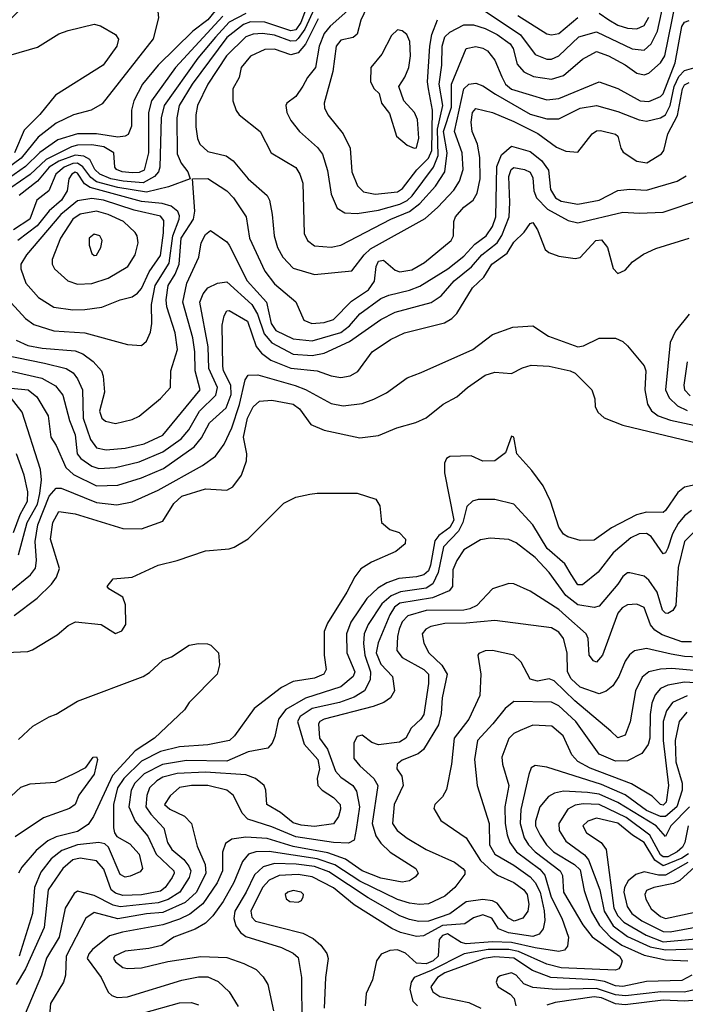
# Model space of a CAD drawing. Extents: x 501367 to 657802, y 482273 to 547541.
# Tile 33 of 256: x 523140 to 525949, y 500062 to 504217. Entities that reach past the tile are written whole.
import ezdxf

# ---------------------------------------------------------------- set-up
doc = ezdxf.new("R2010")
doc.units = 0

msp = doc.modelspace()

# ---------------------------------------------------------------- linework, layer by layer
at = {"layer": '0CON20XD'}
for points in [[(523087.5, 504205), (523145, 504263.3), (523225, 504330.6), (523265, 504351.5), (523445.4, 504394.6), (523545, 504388.9), (523608.5, 504368.5), (523694.2, 504324.2), (523710.3, 504310.3), (523719.3, 504290.7), (523725.7, 504225), (523703.6, 504136.4), (523488.5, 503861.5), (523442.5, 503835), (523367.1, 503815), (523295, 503780), (523218.4, 503721.6), (523146.9, 503633.1), (523060.4, 503569.6)], [(524362.5, 504297.5), (524326.1, 504205), (524305, 504174), (524285, 504169.4), (524175, 504206), (524115, 504207.9), (524085, 504196.5), (524015, 504141.1), (523867.9, 503945), (523813.9, 503855), (523803, 503803), (523805, 503650.8), (523821.3, 503611.3), (523849.4, 503575), (523860, 503545), (523768.7, 503511.3), (523675, 503489.6), (523555, 503509.3), (523465, 503533), (523440.8, 503550.8), (523406.6, 503596.6), (523385, 503610.9), (523365, 503610), (523328.1, 503595), (523293.1, 503565), (523263.7, 503495), (523212.8, 503455), (523183.2, 503375), (523115, 503329.8)], [(524617.9, 504295), (524580.5, 504215), (524564.6, 504155.4), (524547.7, 504142.3), (524495, 504130.8), (524475.9, 504105), (524461.1, 503998.9), (524424.6, 503864.6), (524426.2, 503845), (524440.4, 503815), (524504.7, 503734.7), (524535.2, 503675.2), (524542.5, 503575), (524565.7, 503515.7), (524591, 503491), (524640.2, 503480.2), (524735, 503490.9), (524755.6, 503505), (524816.2, 503583.8), (524865, 503632), (524879, 503665), (524882.5, 503835), (524864.8, 503925.2), (524861.7, 503955), (524871.1, 504105), (524879.3, 504155), (524903.2, 504216.8)], [(525105, 504253.2), (525253.3, 504153.3), (525315, 504070), (525365, 504050), (525385, 504050), (525415, 504063.8), (525499.2, 504145), (525575, 504165.2), (525725, 504094.4), (525775, 504087.6), (525804.6, 504115.4), (525832.2, 504167.8), (525866.1, 504323.9)], [(523983.7, 504276.3), (523935, 504216.7), (523870.9, 504169.1), (523724.7, 504025), (523659, 503945), (523622, 503875), (523612.6, 503835), (523612.6, 503767.4), (523597.7, 503732.3), (523585, 503724.8), (523555, 503721.6), (523465, 503735.2), (523385, 503735.7), (523300.8, 503709.2), (523225, 503655.7), (523165, 503598), (523092.9, 503547.1)], [(524384.5, 504265.5), (524343, 504177), (524315, 504136.9), (524305, 504128.1), (524285, 504125.6), (524215, 504151.4), (524165, 504159.1), (524125, 504156), (524095, 504144.1), (524013.3, 504065), (523934.1, 503945), (523890.9, 503855), (523883, 503815), (523883.4, 503765), (523890.8, 503715), (523901, 503691), (523935, 503660), (524011.8, 503641.8), (524041.9, 503621.9), (524105, 503545.4), (524184.3, 503474.3), (524193.9, 503455), (524205.9, 503395), (524214.2, 503305), (524228.6, 503255), (524251.3, 503215), (524295, 503168.2), (524385, 503141.2), (524542.5, 503157.5), (524593.4, 503225), (524620.5, 503249.5), (524851.7, 503378.3), (524904.9, 503425.1), (524972.4, 503497.6), (524996.9, 503535), (525011.6, 503585), (525007.3, 503655), (524975.8, 503745), (525015, 503924.6), (525035, 503944.7), (525065, 503948.6), (525095, 503937.1), (525147.5, 503902.5), (525295, 503817.5), (525365, 503798.3), (525415, 503797.8), (525505, 503843.6), (525575, 503854.8), (525665, 503830), (525755, 503794), (525785, 503789.3), (525845, 503803.2), (525865, 503815.2), (525885.5, 503854.5), (525902.7, 503935), (525922.3, 503977.7), (525945, 504002.8), (525985, 504014.2)], [(524524.7, 504255.3), (524449.9, 504190.1), (524425, 504158.6), (524403.6, 504105), (524388.4, 504015), (524355, 503973.1), (524335.7, 503935.7), (524305, 503892.7), (524267.5, 503865), (524262.9, 503855), (524268.2, 503825), (524285, 503791.9), (524320.8, 503745), (524397.4, 503677.4), (524418.7, 503648.7), (524439.9, 503579.9), (524455, 503480), (524480.7, 503420.8), (524511.9, 503401.9), (524565, 503399.3), (524655, 503413.7), (524745, 503438.3), (524775, 503453.3), (524796, 503474), (524886.1, 503593.9), (524906.8, 503643.1), (524904, 503755), (524926, 503855), (524910.6, 503945), (524921.2, 504025), (524923.6, 504105), (524935, 504143.9), (524955, 504164.8), (525015.2, 504194.8), (525055, 504194.8), (525105, 504180.3), (525155.2, 504155), (525209.5, 504115), (525222, 504095), (525239, 504029), (525267.2, 503997.2), (525307.8, 503977.8), (525384.4, 503965.6), (525435, 503981.1), (525515, 504050.9), (525575, 504082.6), (525624.6, 504065), (525695, 504026.7), (525745, 503991.2), (525775, 503983.5), (525795, 503991.6), (525845, 504035.3), (525862.1, 504065), (525908.3, 504285)], [(523997.9, 504232.1), (523798, 504015), (523696.8, 503875), (523684, 503825), (523684.1, 503655), (523665, 503581.6), (523645, 503571.8), (523615, 503570.3), (523573.3, 503575), (523548.8, 503585), (523541.8, 503595), (523537.2, 503655), (523495, 503679.9), (523445, 503688.9), (523385, 503687.7), (523359.2, 503680.8), (523252.6, 503627.4), (523185, 503563.2), (523102.7, 503507.3)], [(524095, 504243.5), (524025, 504206.9), (523967, 504143), (523891.8, 504055), (523749.4, 503855), (523737.1, 503802.9), (523732, 503595), (523726.2, 503575), (523709.8, 503555), (523661.4, 503528.6), (523577.5, 503535), (523525, 503545.8), (523478.3, 503565), (523457.8, 503585), (523436.7, 503626.7), (523411.4, 503641.4), (523375, 503644.9), (523305, 503620), (523265, 503594), (523214.9, 503535.1), (523138.9, 503475)], [(524400.2, 504219.8), (524346.9, 504113.1), (524315, 504076.3), (524285, 504068.6), (524215, 504092.6), (524175, 504091.4), (524115, 504062.5), (524075.3, 504015), (524067, 503973), (524040, 503925), (524040, 503875), (524053.2, 503833.2), (524066.2, 503815), (524154.5, 503745), (524201.9, 503655), (524305, 503592.5), (524322.3, 503565), (524335, 503526.7), (524340.5, 503315), (524355.5, 503285), (524385, 503263.1), (524455, 503257.1), (524495, 503265.3), (524706.7, 503375), (524785, 503407.3), (524828.8, 503441.2), (524895.3, 503514.7), (524934.6, 503575.4), (524944.2, 503655), (524929.4, 503745), (524962.3, 503847.7), (524961.9, 503945), (525024.5, 504095), (525065, 504103.1), (525095, 504097.3), (525115, 504085.4), (525145, 504046.7), (525174.6, 503975.4), (525191, 503945), (525215, 503923), (525365, 503878.8), (525415, 503884), (525585, 503954.6), (525665, 503925.8), (525758.6, 503875), (525795, 503871.4), (525845, 503892.7), (525855, 503903.3), (525906.4, 504035), (525935, 504188.8), (525945, 504206.9), (525965, 504213.2)], [(525241.8, 504235), (525365, 504157.7), (525385, 504152.4), (525415, 504158.4), (525495, 504226.3)], [(525585, 504244.8), (525626.6, 504216.6), (525665, 504193.7), (525705, 504180.6), (525745, 504178.6), (525775, 504191.9), (525795, 504227.1)], [(523105, 504068.8), (523215, 504100.4), (523305, 504156.9), (523345, 504171.5), (523455, 504198.5), (523481.4, 504191.4), (523544.3, 504155), (523557.5, 504135), (523550.5, 504105), (523492.5, 504025), (523291.1, 503898.9), (523225, 503816.8), (523159.1, 503750.9), (523119, 503655)], [(524805, 503674.2), (524815, 503676.7), (524825, 503717.5), (524819.6, 503795), (524805.7, 503825), (524761.2, 503875), (524740, 503935), (524765.9, 503974.1), (524782, 504015), (524789.2, 504065), (524786.5, 504125), (524774.6, 504154.6), (524755, 504170), (524735, 504174.2), (524709.4, 504150.6), (524668.8, 504071.2), (524622.5, 504015), (524621.2, 503955), (524636.7, 503925), (524656.7, 503905), (524666.7, 503865), (524701.2, 503821.2), (524730, 503725), (524775, 503688), (524805, 503674.2)], [(523126.2, 502865), (523175, 502842.4), (523235, 502831), (523375, 502819.6), (523406.2, 502806.2), (523450, 502775), (523485, 502735.6), (523492.2, 502712.2), (523498.8, 502645), (523477.9, 502565), (523486.7, 502535), (523502.1, 502522.1), (523545, 502512.5), (523615, 502529.5), (523645, 502544.4), (523735, 502617.8), (523776.7, 502665), (523778.9, 502735), (523806.8, 502825), (523796.4, 502895), (523761, 503005), (523758.3, 503035), (523767.2, 503095), (523796.4, 503143.6), (523812.7, 503185), (523822.4, 503295), (523858.9, 503351.1), (523873.4, 503375), (523878.8, 503408.8), (523870, 503545), (523935, 503546.1), (524015, 503494.6), (524042.7, 503465), (524095.9, 503385), (524109.5, 503295), (524175, 503155.4), (524215, 503102), (524305.9, 503025.9), (524338.7, 502948.7), (524373.3, 502935), (524425, 502939.3), (524465, 502951.6), (524540.7, 503029.3), (524612.9, 503077.1), (524637.2, 503112.8), (524644.1, 503175), (524655, 503197.6), (524675, 503201.6), (524725, 503160.4), (524745, 503153.1), (524795, 503161.9), (524848, 503192), (524960.7, 503285), (524971.6, 503305), (524972.8, 503365), (524979.1, 503385), (525014.7, 503425), (525054.3, 503455.7), (525070.3, 503485), (525083.7, 503545), (525082.4, 503635), (525072, 503692), (525050, 503745), (525045.3, 503785), (525051.8, 503825), (525065, 503841.9), (525135, 503824.7), (525225, 503786.9), (525326.8, 503736.8), (525405, 503678.9), (525445, 503662.2), (525495, 503658), (525556.7, 503735), (525575, 503747.3), (525590.8, 503749.2), (525655, 503734.2), (525664.2, 503725), (525676.5, 503675), (525687.4, 503657.4), (525745, 503619.4), (525787.4, 503612.6), (525848.9, 503651.1), (525857.9, 503665), (525875.2, 503735), (525916.8, 503813.2), (525936.7, 503925), (525945, 503941.9), (525965, 503951.4)], [(523016.8, 502813.2), (523245, 502767), (523336.5, 502745), (523366.3, 502726.3), (523385, 502700.9), (523405.7, 502655), (523408.3, 502535), (523438.6, 502445), (523465, 502410.2), (523505, 502401), (523585, 502409.4), (523665, 502426.6), (523745, 502463.5), (523902.5, 502655), (523881.5, 502735), (523879.7, 502815), (523871.2, 502875), (523828.9, 503025), (523846.4, 503105), (523896.9, 503215), (523905.5, 503274.5), (523925, 503310), (523945, 503327.5), (524015, 503278.9), (524025, 503265.6), (524099.8, 503115), (524181.5, 503025), (524201.9, 502935), (524221, 502905), (524295, 502869.8), (524375, 502861.6), (524495, 502896.6), (524531.9, 502925), (524576.2, 502975), (524665, 503040), (524698.1, 503055), (524784.9, 503075.1), (524828.2, 503091.8), (524946.8, 503165), (525015, 503218.4), (525060.6, 503269.4), (525109.3, 503305), (525135, 503344.6), (525149.9, 503385), (525153.3, 503596.7), (525173.9, 503646.1), (525215, 503682.5), (525295, 503660.9), (525342.4, 503622.4), (525371.2, 503581.2), (525380.2, 503500.2), (525400.8, 503465), (525425, 503451.2), (525495, 503438.2), (525585, 503455.7), (525665, 503496.2), (525715, 503502), (525785, 503497.4), (525914, 503536), (525952, 503558)], [(523105, 502734.1), (523234.1, 502704.1), (523291.7, 502671.7), (523322.7, 502632.7), (523350.7, 502525), (523375, 502464.3), (523383, 502385), (523398.4, 502365), (523445, 502333.2), (523475, 502323.3), (523545, 502326.7), (523645, 502350.5), (523745, 502393.4), (523822.2, 502447.8), (523853.9, 502486.1), (523899, 502565), (523967.8, 502632.2), (523975.8, 502665), (523938.1, 502745), (523936, 502836), (523900.2, 503025), (523915, 503060), (523934.1, 503085.9), (523974.7, 503105.3), (524015, 503110), (524120.2, 503015), (524144.2, 502974.2), (524171.6, 502891.6), (524205, 502852.5), (524295, 502805.4), (524375, 502799.2), (524425, 502810), (524531.8, 502858.2), (524665, 502951), (524725, 502982.5), (524876.8, 503023.2), (524918.2, 503051.8), (524973.9, 503115), (525046.7, 503173.3), (525090.5, 503225), (525155, 503274.8), (525174.4, 503305.6), (525205.2, 503385), (525209.2, 503445), (525204.6, 503555), (525213.6, 503585), (525225, 503592.5), (525270, 503585), (525295, 503573.3), (525305, 503548.8), (525309.5, 503495), (525321.3, 503465), (525367.1, 503417.1), (525455, 503369.7), (525495, 503359.4), (525685, 503405.2), (525755, 503400.2), (525855, 503404.8), (526015, 503458.7)], [(523655, 502842.5), (523675, 502860.6), (523692, 502898), (523698.2, 502935), (523697.2, 503015), (523711.5, 503095), (523770.8, 503189.2), (523786.5, 503305), (523813.9, 503375), (523815, 503389.2), (523807.1, 503407.1), (523780.1, 503430.1), (523741.7, 503441.7), (523655, 503449.2), (523438.4, 503508.4), (523414, 503524), (523385, 503569.1), (523375, 503573.7), (523361, 503565), (523348.1, 503545), (523340.2, 503495), (523316.5, 503455), (523265, 503410.5), (523213.7, 503346.3), (523132.5, 503285)], [(523365, 502992.1), (523415, 502994.2), (523486.7, 503003.3), (523565, 503034.7), (523615, 503047.3), (523637.9, 503062.1), (523655, 503082.9), (523687, 503153), (523735, 503221.2), (523747.6, 503317.6), (523749.1, 503369.1), (523735, 503387.8), (523623.6, 503413.6), (523494.5, 503455), (523445, 503462.1), (523385, 503451.8), (523314.2, 503395), (523169.2, 503225), (523145.3, 503185), (523145.3, 503165), (523166.1, 503105), (523220, 503045), (523285, 503003.6), (523365, 502992.1)], [(523385, 503100.8), (523445, 503103.6), (523513.4, 503126.6), (523596.2, 503175), (523628, 503225), (523640, 503275), (523636, 503305), (523628.2, 503318.2), (523578.5, 503365), (523513.8, 503395), (523465, 503408.4), (523395, 503395.8), (523365, 503375.7), (523312.5, 503295), (523277.2, 503205), (523277.7, 503185), (523287.3, 503165), (523343.1, 503115), (523385, 503100.8)], [(523105, 502661.3), (523175.7, 502655), (523212.7, 502625), (523261.2, 502545), (523271.8, 502455), (523295, 502420.6), (523335, 502326.8), (523368.2, 502298.2), (523465, 502250), (523555, 502252.3), (523655, 502283.2), (523747.2, 502322.8), (523876, 502414), (523907.2, 502452.8), (523941.9, 502515), (524011.1, 502578.9), (524032.7, 502635), (524031.6, 502675), (524000.6, 502735), (523997.1, 502755), (523995, 502927.5), (524003, 502967), (524015, 502987.8), (524025, 502990), (524101.9, 502945), (524137.8, 502837.8), (524160.1, 502810.1), (524200.3, 502780.3), (524285, 502746.8), (524395.2, 502735.2), (524455, 502714.2), (524495, 502707.1), (524535, 502714.6), (524567.6, 502732.4), (524627.5, 502815), (524705, 502867.8), (524764, 502895), (524932.7, 502937.3), (524964.3, 502955.7), (524985, 502976.4), (525051.2, 503085), (525099.4, 503130.6), (525132.7, 503185), (525197.8, 503232.2), (525225, 503278.5), (525269.8, 503320.2), (525295, 503357.1), (525305, 503360.8), (525325, 503330), (525357.7, 503247.7), (525373.8, 503233.8), (525415, 503219.5), (525485, 503208.9), (525505, 503212.9), (525571.9, 503285), (525595, 503287.8), (525621.4, 503255), (525645, 503166.7), (525665, 503146), (525695, 503160), (525725.8, 503195), (525772.6, 503227.4), (525825, 503250.9), (525965.5, 503294.5)], [(523455, 503222.2), (523465, 503223.3), (523483.1, 503255), (523488.5, 503285), (523478.5, 503305), (523455, 503311.8), (523433.5, 503295), (523433.1, 503265), (523445, 503230), (523455, 503222.2)], [(523089.4, 503039.4), (523165, 502955.3), (523199.9, 502929.9), (523285, 502904), (523415, 502896.1), (523595, 502846.5), (523655, 502842.5)], [(525965.3, 502974.7), (525907.7, 502902.3), (525885.7, 502855), (525866, 502655), (525880.9, 502620.9), (525916.8, 502586.8), (525957.2, 502567.2)], [(523103.1, 501806.9), (523185.4, 501874.6), (523207.8, 501902.2), (523211.5, 501935), (523206, 502015), (523217.2, 502085), (523265, 502206.5), (523295, 502239.8), (523315, 502240.2), (523465, 502179.5), (523550.8, 502169.2), (523615, 502182.4), (523725, 502231.1), (523911.5, 502335), (523966.2, 502375), (524002.7, 502425), (524035, 502494.6), (524067.7, 502592.3), (524092.4, 502697.6), (524105, 502717.3), (524145, 502717.7), (524303.4, 502673.4), (524346.4, 502656.4), (524455, 502596.7), (524505, 502587.1), (524585, 502597.3), (524634.3, 502615), (524687.6, 502642.4), (524775, 502705.6), (524835, 502727.5), (525053.1, 502825), (525135, 502888.8), (525221.1, 502918.9), (525305, 502925.5), (525371.1, 502881.1), (525495, 502836.7), (525519.7, 502840.3), (525585, 502872.9), (525655, 502873.1), (525685, 502858.6), (525705, 502840.6), (525775, 502755.7), (525781.8, 502735), (525777.6, 502655), (525789.7, 502595), (525806.6, 502566.6), (525834.5, 502545), (525886.4, 502526.4), (526025, 502497.2)], [(524039.5, 502245), (524076.8, 502295), (524096.9, 502355), (524099.3, 502385), (524085.5, 502455), (524102, 502535), (524125, 502582.7), (524152.7, 502607.3), (524205, 502611.4), (524295, 502593.8), (524320.8, 502575), (524369.1, 502509.1), (524425, 502485.3), (524575, 502452.5), (524655, 502461.5), (524731.2, 502495), (524812.4, 502517.6), (524855, 502536.7), (524926.9, 502595), (524984.7, 502625.3), (525029.4, 502665), (525105, 502717.1), (525145, 502729.5), (525215, 502724), (525261.7, 502748.3), (525298.8, 502758.8), (525374.7, 502754.7), (525463.3, 502735), (525484, 502725), (525554.3, 502655), (525566.6, 502616.6), (525568.1, 502585), (525580.4, 502560.4), (525607.1, 502537.1), (525685, 502505.4), (526007.8, 502427.8)], [(525956.5, 502773.5), (525943.5, 502675), (525946.1, 502655), (525969.5, 502629.5)], [(523135, 501958.2), (523171.5, 502095), (523215, 502172.5), (523225, 502217.5), (523232.4, 502275), (523228.4, 502318.4), (523150.4, 502560.4), (523099.7, 502625)], [(526055, 502268.2), (525945, 502244.6), (525917.8, 502222.2), (525865.8, 502145), (525855, 502136.8), (525785, 502138.9), (525742.8, 502127.2), (525638.1, 502071.9), (525565, 502020.9), (525505, 502018.9), (525453.8, 502035), (525435, 502045.8), (525415, 502076), (525379.6, 502185), (525349.1, 502249.1), (525302, 502315), (525238, 502385), (525225.8, 502455), (525215, 502460), (525190.5, 502389.5), (525145, 502355.7), (525094.4, 502354.4), (525045, 502376), (524955, 502373.8), (524941.2, 502365), (524933.1, 502345), (524933.5, 502305), (524972, 502105), (524955, 502073.8), (524909.6, 502040.4), (524892.2, 502017.8), (524874, 501915), (524865, 501890.4), (524845.7, 501874.3), (524815, 501865.7), (524740.9, 501859.1), (524689.1, 501840.9), (524651.5, 501818.5), (524605.7, 501775), (524537.4, 501675), (524520, 501625), (524520.7, 501545), (524555.2, 501465), (524547.4, 501445), (524495, 501401.7), (524346.9, 501353.1), (524264, 501306), (524232.2, 501265), (524217.6, 501192.4), (524206, 501164), (524186.8, 501143.2), (524105, 501127.7), (524015, 501088.4), (523845, 501091.1), (523743.2, 501073.2), (523665.3, 501034.7), (523626.6, 500995), (523610.8, 500965), (523601.1, 500895), (523627.7, 500835), (523681.4, 500771.4), (523715.8, 500695), (523791.5, 500625), (523792.9, 500615), (523783.5, 500596.5), (523754.8, 500555), (523735, 500539.8), (523655, 500524), (523575, 500520.5), (523545, 500530.6), (523526.5, 500545), (523495, 500631.9), (523465, 500667.2), (523395, 500678.9), (523365, 500671.1), (523322.2, 500635), (523261.3, 500545), (523243.5, 500386.5), (523165, 500212.2), (523125.7, 500145)], [(523115, 502052.2), (523141.9, 502128.1), (523173.9, 502185), (523174.8, 502225), (523159.5, 502295), (523126.8, 502385)], [(523083.8, 501546.2), (523175, 501550.6), (523195, 501557.5), (523298.9, 501621.1), (523345, 501660.8), (523376.1, 501676.1), (523484.5, 501664.5), (523545, 501626), (523571.9, 501638.1), (523587.8, 501665), (523587.4, 501747.4), (523575, 501780), (523516.7, 501815), (523510, 501825), (523535, 501856.7), (523615, 501863.8), (523725.4, 501914.6), (523805, 501934.4), (523925, 501975.6), (524025, 501983.3), (524045, 501990.8), (524105, 502026), (524255, 502176), (524305, 502202), (524365, 502214.2), (524395, 502219.2), (524565, 502219.2), (524643.8, 502193.8), (524660, 502165), (524667.5, 502095), (524702.5, 502065), (524742.3, 502052.3), (524768.8, 502025), (524766.7, 502005), (524727, 501973), (524625, 501928.1), (524580.5, 501899.5), (524554, 501866), (524520.8, 501800.8), (524439.1, 501670.9), (524425.3, 501635), (524425.8, 501535), (524433.9, 501475), (524423.6, 501455), (524385, 501438), (524295, 501424.6), (524245, 501398.5), (524130.1, 501309.9), (524047.5, 501195), (524025.5, 501175), (523935, 501156.2), (523815, 501148.4), (523735, 501128), (523655, 501088.3), (523579.9, 501015), (523553.6, 500975), (523536.1, 500905), (523536.4, 500806.4), (523540, 500785), (523550, 500770), (523605, 500738.9), (523644.6, 500695), (523658.1, 500635), (523649.5, 500620.5), (523606.8, 500603.2), (523585, 500598.4), (523565, 500610), (523515.3, 500725.3), (523499.2, 500739.2), (523474.2, 500744.2), (523385, 500734.9), (523318.7, 500711.3), (523273.9, 500676.1), (523230, 500620), (523202.8, 500555), (523195.1, 500444.9), (523138.5, 500265)], [(523117.3, 501702.7), (523214.1, 501775.9), (523275.2, 501834.8), (523295.6, 501864.4), (523308.8, 501901.2), (523271.1, 502025), (523279.6, 502095), (523305, 502142.1), (523375, 502131.6), (523575, 502069.3), (523655, 502068.9), (523745, 502100.5), (523790.3, 502175), (523825, 502206.2), (523925, 502237.6), (524015, 502231.5), (524039.5, 502245)], [(525975, 502145.2), (525945, 502123.3), (525918.7, 502091.3), (525895, 502046.9), (525875, 501987.1), (525865, 501967.1), (525855, 501962.7), (525805, 502035.7), (525785, 502048.3), (525755, 502046.6), (525719.7, 502030.3), (525645, 501967.1), (525582, 501885), (525515, 501832), (525495, 501832), (525467.6, 501875), (525440.5, 501920.5), (525366, 501985), (525305, 502085.4), (525225, 502172.7), (525145, 502192), (525075, 502191.6), (525050.6, 502185), (525027.8, 502162.2), (525010.8, 502095), (524992.2, 502057.8), (524928.1, 501991.9), (524905.8, 501884.2), (524883.5, 501836.5), (524855, 501818.3), (524747.6, 501802.4), (524708, 501785), (524668.8, 501751.2), (524610.6, 501665), (524593.3, 501625), (524591.5, 501585), (524596.3, 501535), (524620.1, 501465), (524618.7, 501431.3), (524595.3, 501385), (524551.6, 501358.4), (524490.5, 501335), (524375, 501309.5), (524324.3, 501275.7), (524312, 501255), (524340.2, 501160.2), (524398.6, 501095), (524405.2, 501055), (524396.2, 501015), (524398.2, 500985), (524417.1, 500965), (524465.2, 500935.2), (524493.1, 500905), (524494.7, 500885), (524485.2, 500854.8), (524465, 500822.8), (524385, 500812.5), (524328.2, 500818.2), (524295, 500828.3), (524240.9, 500870.9), (524183.5, 500905), (524179.5, 500965), (524172.5, 500985), (524135, 501014.6), (524095, 501030.3), (523925, 501041.1), (523804.5, 501035.5), (523745, 501019.9), (523718.6, 501005), (523688, 500975), (523677.3, 500942.7), (523672.2, 500895), (523693.6, 500863.6), (523748.4, 500805), (523764.1, 500745), (523781.8, 500715), (523832.4, 500672.4), (523853.7, 500645), (523862.3, 500625), (523855, 500596.7), (523815.6, 500534.4), (523766.5, 500503.5), (523725, 500490.1), (523565, 500473.2), (523535, 500480.6), (523455, 500521.3), (523385, 500539.2), (523370.7, 500529.3), (523331.8, 500468.2), (523306.9, 500345), (523253.3, 500256.7), (523231.9, 500185), (523148.6, 499985)], [(525995, 502064.2), (525945, 502015.3), (525919.6, 501905), (525909.5, 501745), (525896.8, 501723.2), (525875, 501710.8), (525865, 501711.8), (525852.3, 501725), (525831, 501801), (525795, 501852.1), (525775, 501867.9), (525715, 501883.1), (525705, 501882.9), (525685, 501867.1), (525664.6, 501835), (525585, 501742.5), (525565, 501735.9), (525495, 501747.5), (525445, 501787.4), (525375, 501883.9), (525315, 501946.8), (525235, 502008.9), (525205, 502023.1), (525125, 502029.1), (525085, 502021.8), (525015, 501979.6), (524984.8, 501935.2), (524967.5, 501895), (524967.1, 501825), (524952.7, 501807.3), (524882.2, 501777.8), (524745.1, 501754.9), (524722.1, 501737.9), (524702.7, 501705), (524653.4, 501586.6), (524644.6, 501545), (524665, 501497.1), (524713.2, 501445), (524722.3, 501385), (524705.5, 501355), (524676.7, 501335), (524632, 501318), (524425, 501264.7), (524406.5, 501255), (524401.8, 501245), (524405.9, 501185), (524439.1, 501139.1), (524473.1, 501045), (524495, 501020.5), (524546.7, 500985), (524561.1, 500961.1), (524574.1, 500895), (524560.1, 500799.9), (524552.2, 500755), (524527.9, 500742.1), (524465, 500744), (524305, 500768.8), (524205, 500811.1), (524103.6, 500843.6), (524078.9, 500868.9), (524042.7, 500942.7), (524015, 500965.2), (523935, 500984.8), (523865, 500984.8), (523815, 500976.7), (523775, 500942.2), (523751.5, 500905), (523774.5, 500885), (523835.2, 500855.2), (523865.8, 500825), (523889.5, 500729.5), (523922.4, 500652.4), (523926.2, 500615), (523886.1, 500535), (523839.2, 500490.8), (523745, 500449.5), (523675, 500443.4), (523555, 500422.4), (523455, 500449.8), (523420, 500425), (523336.4, 500265), (523333.6, 500185), (523326, 500155), (523270, 500065), (523263.2, 499985)], [(525975, 501590.9), (525935, 501591.1), (525851.2, 501621.2), (525821, 501641), (525802.5, 501662.5), (525775, 501736.2), (525745, 501750.5), (525705, 501747.7), (525682.9, 501735), (525665, 501712.2), (525599.7, 501535), (525575, 501505.6), (525561.2, 501511.2), (525543.3, 501535), (525538.8, 501605), (525530.9, 501625), (525445, 501701.6), (525415, 501728.4), (525295, 501804.6), (525225, 501836.5), (525205, 501837.8), (525135, 501815.6), (525068.8, 501745), (525039.6, 501730.4), (525014.8, 501724.8), (524855, 501723.3), (524778.7, 501701.3), (524755, 501676.1), (524741.2, 501645), (524734, 501614), (524732.5, 501555), (524754.6, 501525), (524845.9, 501475), (524865.7, 501455), (524865.6, 501415), (524845.2, 501284.8), (524832.5, 501265), (524792.5, 501227.5), (524770.4, 501185), (524742.5, 501167.5), (524655, 501157.4), (524627, 501167), (524585, 501198.2), (524565, 501192.5), (524550, 501165), (524550.6, 501099.4), (524575, 501067.5), (524634.2, 501015), (524651.2, 500985), (524627.9, 500825), (524642.7, 500772.7), (524665, 500741.3), (524704, 500704), (524811.8, 500635), (524821.5, 500615), (524810.7, 500599.3), (524785, 500582.4), (524755, 500576.7), (524665, 500593.7), (524585, 500624.8), (524514.6, 500674.6), (524440.7, 500700.7), (524295, 500728.1), (524185, 500761), (524095, 500767.1), (524035, 500758.4), (524009.3, 500740.7), (523996.6, 500703.4), (523995.9, 500625), (523973.8, 500575), (523913.9, 500486.1), (523858, 500442), (523815, 500420.7), (523745, 500397.6), (523573.8, 500366.2), (523519.4, 500350.6), (523447.5, 500292.5), (523432.1, 500275), (523425.3, 500255), (523484.1, 500175), (523513.1, 500113.1), (523528.6, 500098.6), (523551.2, 500091.2), (523595, 500093.2), (523825, 500163.4), (523895, 500177.8), (523935, 500178.1), (523978.4, 500158.4), (524025, 500114.5), (524062.7, 500052.7)], [(526035, 501525.8), (525945, 501529.2), (525889.8, 501539.8), (525785, 501562.7), (525735, 501552.8), (525713.7, 501536.3), (525695, 501510.5), (525667.9, 501445), (525643.9, 501406.1), (525615, 501383.2), (525585, 501371.8), (525505, 501399.7), (525466.9, 501435), (525452.5, 501465), (525450.1, 501545), (525435.2, 501605), (525415, 501632.8), (525385, 501650), (525145, 501681.4), (525025, 501670.1), (524935, 501669), (524875, 501656.1), (524854.6, 501645), (524839.3, 501625), (524845.3, 501585.3), (524866.7, 501545), (524922.4, 501492.4), (524944.8, 501455), (524922.5, 501355), (524919.1, 501289.1), (524908.3, 501241.7), (524845, 501137.7), (524821.7, 501118.3), (524755, 501092.7), (524733.3, 501075), (524731.2, 501055), (524752.9, 501025), (524758.7, 500985), (524720.2, 500905), (524713.6, 500825), (524732.7, 500795), (524775, 500763.3), (524855, 500715.8), (524975, 500661.3), (525010.9, 500635), (525018.5, 500625), (525018.5, 500611.5), (524976.2, 500555), (524935, 500517.8), (524865, 500485.3), (524827.6, 500482.4), (524785, 500488.7), (524735, 500503.5), (524575, 500581), (524470.6, 500650.6), (524395.9, 500675.9)], [(523135, 501180), (523196.2, 501235), (523264.6, 501275.4), (523295, 501285.7), (523385, 501341.4), (523660.8, 501445), (523687.9, 501462.1), (523745, 501514.3), (523781.3, 501528.7), (523855, 501576.7), (523895, 501583.8), (523933.6, 501583.6), (523947.3, 501577.3), (523980, 501545), (523983.8, 501495), (523974, 501455), (523856, 501335), (523835.7, 501305), (523709.3, 501185), (523628.2, 501131.8), (523532, 501028), (523452.4, 500855), (523429.5, 500820.5), (523385, 500791.7), (523295, 500768.7), (523259, 500751), (523209.8, 500710.2), (523149.2, 500640.8), (523135.2, 500615)], [(526187.7, 501452.3), (525891.7, 501478.3), (525844.2, 501475.8), (525795.2, 501464.8), (525767.7, 501442.3), (525738.7, 501385), (525716.2, 501253.8), (525695, 501198), (525665, 501186.7), (525634.7, 501214.7), (525482.8, 501342.8), (525395, 501427.1), (525375, 501435.3), (525325, 501425.8), (525295, 501433.6), (525256, 501506), (525225.6, 501535.6), (525135, 501554.5), (525105, 501552.9), (525078, 501542), (525073.8, 501535), (525086.8, 501455), (525082, 501365), (525035.3, 501265), (524973.1, 501185), (524962.3, 501075), (524941.6, 500968.4), (524925, 500937.5), (524892.5, 500905), (524887.7, 500887.7), (524917.3, 500837.3), (525024.8, 500764.8), (525085, 500668.8), (525133.7, 500623.7), (525156.7, 500606.7), (525225, 500576), (525267.5, 500545), (525281.8, 500525), (525288.1, 500485), (525285, 500454.4), (525262.9, 500425), (525227.5, 500412.5), (525202.5, 500425), (525155, 500488.3), (525135, 500498.2), (525095, 500503.7), (525025, 500494.2), (524955, 500443.8), (524865, 500412.9), (524825, 500411.6), (524785, 500419.2), (524745, 500434.8), (524610.9, 500510.9), (524445, 500620.6), (524385, 500643.3), (524307, 500653), (524215, 500655.9), (524168.2, 500641.8), (524131.8, 500608.2), (524095.5, 500534.5), (524048, 500455), (524043.8, 500423.8), (524052.4, 500392.4), (524071.6, 500365), (524095, 500347.3), (524245, 500301.2), (524295, 500277.3), (524315, 500259.1), (524330.2, 500175), (524331.4, 499975)], [(526305, 501399.1), (525945, 501421.7), (525875, 501408.4), (525844.9, 501395.1), (525822.1, 501367.9), (525807.8, 501332.2), (525801, 501285), (525799.6, 501185), (525792.3, 501157.7), (525765, 501120.6), (525705, 501088.6), (525655, 501087.9), (525585, 501117.3), (525487.7, 501255), (525415, 501321.4), (525385, 501336.7), (525225, 501340), (525189.5, 501310.5), (525136.5, 501245)], [(525956.4, 501363.6), (525895.1, 501334.9), (525869.7, 501300.3), (525855.8, 501255), (525855.7, 501175), (525877.9, 500985), (525868.2, 500915), (525855, 500901.6), (525844.1, 500905), (525809.8, 500939.8), (525721.7, 500991.7), (525547.9, 501057.9), (525496.2, 501086.2), (525470.6, 501115), (525434.2, 501194.2), (525385.2, 501235.2), (525305, 501239.3), (525252.3, 501217.7), (525225, 501204.6), (525205, 501183.5), (525175.4, 501105), (525177.1, 501075), (525204.7, 500985), (525188, 500895), (525189.5, 500825), (525197.4, 500777.4), (525208.3, 500745), (525237.1, 500705), (525335, 500632), (525356.8, 500606.8), (525383.7, 500513.7), (525428, 500425), (525456.3, 500345), (525452.4, 500307.6), (525439.4, 500290.6), (525414.7, 500285.3), (525315, 500299.6), (525215, 500322.9), (525135, 500325.8), (525025, 500317.5), (525003.1, 500323.1), (524945, 500359.1), (524925, 500352.7), (524910.4, 500335), (524906, 500265), (524885.4, 500245.4), (524855, 500232.1), (524815.3, 500235.3), (524767.9, 500277.9), (524735, 500291.3), (524701.7, 500288.3), (524665.9, 500274.1), (524646.7, 500245), (524628.6, 500165), (524602.8, 500107.2), (524598.9, 500055)], [(525955.6, 501294.4), (525922.9, 501255), (525905.9, 501175), (525908.6, 501085), (525935.8, 500995), (525935.7, 500965), (525912.7, 500895), (525865, 500854), (525845, 500854.7), (525785, 500879.4), (525695, 500945.4), (525595, 500989.5), (525365, 501062.8), (525315, 501069.1), (525299.3, 501059.3), (525288.1, 501031.9), (525255.5, 500884.5), (525251.7, 500825), (525269.5, 500765), (525287, 500735), (525315.5, 500705.5), (525421.1, 500625), (525430.5, 500605), (525435.7, 500535), (525516.7, 500396.7), (525555.9, 500345.9), (525671.6, 500265), (525682.9, 500245), (525677.7, 500225), (525668.3, 500211.7), (525655, 500206.1), (525425, 500215.4), (525365, 500231.2), (525245, 500284.4), (525205, 500292.8), (525116.6, 500293.4), (525015.3, 500274.7), (524876.1, 500203.9), (524804.6, 500175.4), (524792.7, 500155), (524787.2, 500125), (524799.4, 500075), (524818.4, 500055)], [(525136.5, 501245), (525072.1, 501175), (525060.2, 501095), (525071.2, 500985), (525121, 500825), (525122.8, 500735), (525144.9, 500694.9), (525225, 500648.8), (525295, 500599.3), (525316, 500576), (525336, 500535), (525353.2, 500456.8), (525357, 500415), (525349.5, 500380.5), (525332, 500358), (525305, 500348.3), (525203.5, 500363.5), (525161, 500381), (525132.1, 500425), (525095, 500439.7), (525055, 500426.6), (525018.9, 500401.1), (524925, 500393.9), (524845, 500350.4), (524815, 500348.4), (524746.9, 500365), (524711.1, 500381.1), (524552, 500482), (524465, 500553.6), (524375, 500600), (524315, 500610.1), (524235, 500605.8), (524193.6, 500586.4), (524165, 500554.8), (524115.7, 500455), (524119.4, 500429.4), (524135, 500413.1), (524335, 500361.7), (524379.4, 500339.4), (524411, 500311), (524436, 500276), (524441.4, 500255), (524430.2, 500175), (524425.3, 500045.3)], [(523105, 500940), (523145, 500977.5), (523185, 500992.9), (523291.2, 500998.8), (523367.5, 501035), (523419.5, 501060.5), (523450, 501105), (523465, 501106), (523469.2, 501095), (523455, 501033.3), (523390.5, 500945), (523375, 500904.4), (523351.2, 500888.8), (523241.2, 500848.8), (523120.9, 500769.1)], [(525967.3, 500895), (525888, 500815), (525865, 500770), (525826.2, 500815), (525663.9, 500913.9), (525585, 500948.3), (525535.9, 500955.9), (525435, 500961.5), (525396.9, 500953.1), (525371.1, 500938.9), (525335, 500895.6), (525317.6, 500835), (525317.4, 500815), (525336.5, 500775), (525363.4, 500735), (525393.5, 500705), (525481.9, 500651.9), (525505, 500629.3), (525522.1, 500542.1), (525552, 500455), (525587.2, 500395), (525632.8, 500345), (525681.7, 500311.7), (525775, 500269.9), (525865, 500249.8), (525960, 500245)], [(525960.7, 500815), (525947, 500745), (525936.9, 500725), (525914.8, 500705), (525875, 500684.7), (525855, 500684.7), (525845, 500693), (525799.7, 500775), (525699.6, 500849.6), (525585, 500905.1), (525518, 500908), (525485, 500902.9), (525453.4, 500885), (525414.8, 500825), (525416.7, 500795), (525445, 500750.3), (525523.3, 500693.3), (525541.1, 500671.1), (525588.9, 500545), (525606.3, 500455), (525645, 500393), (525705, 500347.6), (525800.4, 500305), (525865, 500291.3), (526037.9, 500297.9)], [(525962.6, 500697.4), (525935, 500678.1), (525855, 500645.5), (525819.9, 500669.9), (525775, 500744.9), (525725.8, 500775.8), (525665, 500825.9), (525575, 500847.2), (525538.2, 500835), (525516.2, 500815), (525532.7, 500785), (525594.2, 500744.2), (525614.7, 500715), (525648.1, 500468.1), (525664.6, 500435), (525689, 500409), (525784.3, 500354.3), (525855, 500325.6), (526055, 500343.1)], [(524395.9, 500675.9), (524192.8, 500707.2), (524136.2, 500705), (524106.5, 500695), (524080.7, 500665), (524043.9, 500576.1), (523998.9, 500495), (523955.1, 500434.9), (523925, 500404.7), (523880.8, 500379.2), (523790.6, 500345), (523739.8, 500310.2), (523685, 500296.8), (523585, 500286.1), (523540.4, 500265), (523536.8, 500255), (523545, 500241.2), (523575, 500217.7), (523595, 500213.1), (523655, 500215.3), (523765, 500242.6), (523905, 500263.5), (524015, 500260), (524085.7, 500234.3), (524138.3, 500208.3), (524167.9, 500177.9), (524187.5, 500145), (524210.9, 500035)], [(525960.3, 500659.7), (525865, 500607.4), (525836.5, 500606.5), (525775, 500620.6), (525740.2, 500609.8), (525707.8, 500582.2), (525693, 500555), (525690.2, 500535), (525704.1, 500475), (525724, 500445), (525765, 500414.1), (525855, 500368.7), (525885, 500368.2), (526045, 500396.8)], [(526020.3, 500669.7), (525926.2, 500583.8), (525898.9, 500571.1), (525816.7, 500555), (525785, 500541.5), (525778.2, 500525), (525781.9, 500505), (525804.7, 500465), (525845, 500432), (525865, 500424.1), (525989.9, 500450.1)], [(524315, 500492.5), (524329.5, 500500.5), (524336.7, 500515), (524338, 500525), (524328, 500535), (524295, 500541.8), (524271.2, 500535), (524261.2, 500525), (524265, 500507.5), (524280, 500495), (524315, 500492.5)], [(525976.1, 500185), (525935, 500162), (525785, 500158), (525685, 500136.9), (525655, 500140), (525607.6, 500157.6), (525565.8, 500165.8), (525381.1, 500175), (525304, 500204), (525225, 500255.9), (525145, 500262.2), (525098.5, 500255), (524935, 500194.9), (524903.9, 500175), (524875.9, 500135), (524884.3, 500114.3), (524913.1, 500095), (525035, 500069.3), (525085.7, 500045.7)], [(526005, 500126.8), (525945, 500113.1), (525845.6, 500114.4), (525697, 500097), (525655, 500102.5), (525575, 500129.2), (525404.4, 500124.4), (525305, 500133), (525268.2, 500148.2), (525235.2, 500185), (525215, 500195.2), (525168, 500182), (525156.3, 500173.7), (525150.6, 500155), (525160, 500135), (525209.4, 500105), (525227, 500087), (525234.2, 500055)], [(523664.6, 500025.4), (523815, 500068.6), (523865, 500069.7), (523895, 500059.1)], [(526015, 500081.2), (525945, 500074.7), (525855, 500079.6), (525695, 500059.3), (525655, 500064.1), (525595, 500088.9), (525565, 500093.2), (525400.1, 500069.9), (525365, 500057.6)]]:
    msp.add_lwpolyline(points, dxfattribs=at)

doc.saveas('drawing.dxf')
